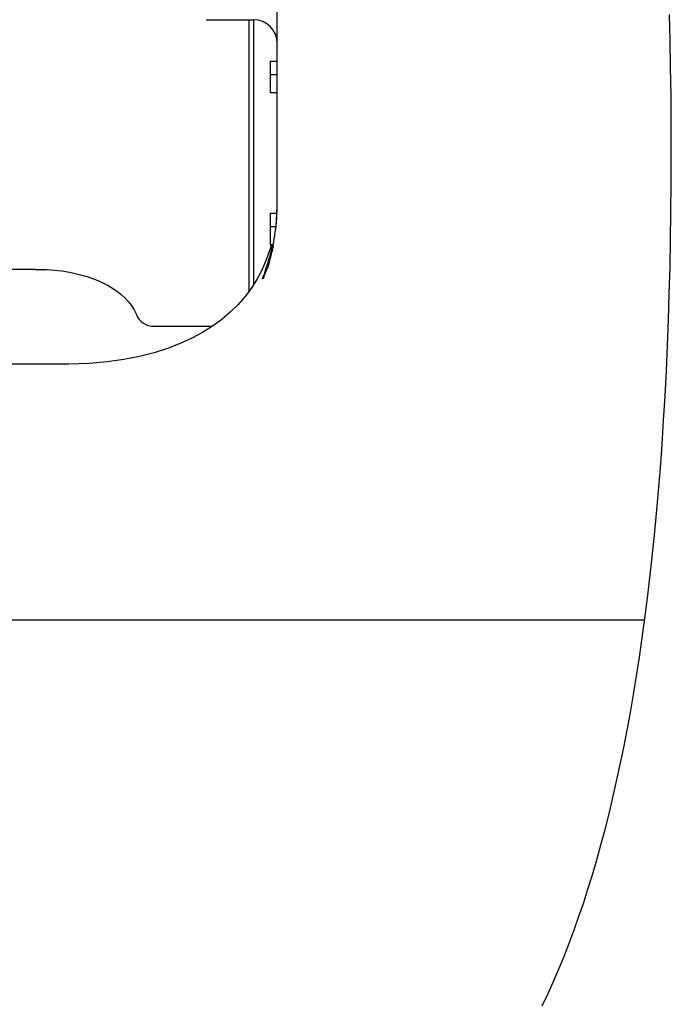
# Model space of a CAD drawing. Header units: millimetres. Extents: x 7426 to 8300, y 124 to 421.
# Tile 16 of 135: x 7943 to 7950, y 232 to 242. Entities that reach past the tile are written whole.
import ezdxf

# ---------------------------------------------------------------- set-up
doc = ezdxf.new("R2010")
doc.units = ezdxf.units.MM
doc.layers.add('外形图', color=7, linetype='Continuous')

msp = doc.modelspace()

# ---------------------------------------------------------------- linework, layer by layer
at = {"layer": '外形图', "linetype": 'Continuous'}
for p, q in [((7945.9114, 240.2136), (7945.9114, 248.8042)), ((7945.1614, 242.1039), (7945.6614, 242.1039)), ((7945.6114, 242.1039), (7945.6114, 239.2379)), ((7945.6614, 242.1039), (7945.6614, 239.3102)), ((7945.9114, 241.6631), (7945.8364, 241.6631)), ((7945.8364, 241.6631), (7945.8364, 241.5229)), ((7945.9114, 241.5229), (7945.8364, 241.5229)), ((7945.8364, 241.5229), (7945.8364, 241.3329)), ((7945.9114, 241.3329), (7945.8364, 241.3329)), ((7945.9067, 240.0605), (7945.8364, 240.0605)), ((7945.8364, 240.0605), (7945.8364, 239.9203)), ((7945.8963, 239.9203), (7945.8364, 239.9203)), ((7945.8364, 239.9203), (7945.8364, 239.7303)), ((7945.8468, 239.7276), (7945.8361, 239.6868)), ((7945.8689, 239.7303), (7945.8364, 239.7303)), ((7943.3614, 239.4717), (7936.0614, 239.4717)), ((7944.6102, 238.8717), (7945.2265, 238.8717)), ((7949.7853, 235.7717), (7934.9614, 235.7717))]:
    msp.add_line(p, q, dxfattribs=at)
for points in [[(7948.7053, 231.7054), (7948.7642, 231.829), (7948.8218, 231.9559), (7948.8779, 232.0862), (7948.9328, 232.2197), (7948.9863, 232.3565), (7949.0385, 232.4966), (7949.0894, 232.6397), (7949.139, 232.7858), (7949.1873, 232.9354), (7949.2344, 233.0882), (7949.2801, 233.2441), (7949.3247, 233.4035), (7949.3679, 233.5662), (7949.4097, 233.7318), (7949.4504, 233.9012), (7949.4898, 234.0739), (7949.5278, 234.2497), (7949.5647, 234.4294), (7949.6003, 234.6126), (7949.6346, 234.7989), (7949.6678, 234.9895), (7949.6997, 235.1841), (7949.7304, 235.3825), (7949.7599, 235.5852), (7949.7882, 235.7925), (7949.8152, 236.0038), (7949.841, 236.2193), (7949.8656, 236.4406), (7949.889, 236.6672), (7949.9109, 236.8975), (7949.9316, 237.1335), (7949.951, 237.3768), (7949.969, 237.625), (7949.9855, 237.8776), (7950.0006, 238.136), (7950.0142, 238.4003), (7950.0262, 238.6679), (7950.0366, 238.939), (7950.0456, 239.2169), (7950.0529, 239.4983), (7950.0587, 239.7823), (7950.0629, 240.0755), (7950.0656, 240.3806), (7950.0665, 240.6903), (7950.0657, 240.9966), (7950.0633, 241.3012), (7950.0596, 241.6025), (7950.0547, 241.8897), (7950.0491, 242.1598)], [(7945.8361, 239.6868), (7945.7959, 239.5705), (7945.749, 239.4633)], [(7945.749, 239.4633), (7945.6961, 239.3644), (7945.6359, 239.2704), (7945.5687, 239.1814), (7945.4953, 239.0982), (7945.4141, 239.0187), (7945.3252, 238.9436), (7945.2291, 238.8733), (7945.1239, 238.807), (7945.01, 238.7454), (7944.8877, 238.6891), (7944.7549, 238.6377), (7944.6125, 238.5922), (7944.4603, 238.5533), (7944.2942, 238.5207), (7944.1164, 238.4961), (7943.9263, 238.4803), (7943.7152, 238.4729), (7943.4872, 238.4715), (7943.2384, 238.4713), (7942.9484, 238.4701)]]:
    msp.add_lwpolyline(points, dxfattribs=at)
for centre, radius, start, end in [((7945.6614, 241.8539), 0.25, 0, 90), ((7942.1048, 240.2109), 3.8066, 355.17987, 0.04095), ((7943.0524, 240.2103), 2.859, 354.64313, 0.06756), ((7943.3971, 240.1807), 2.513, 352.73306, 354.58127), ((7943.6444, 240.1477), 2.2635, 349.3647, 352.7704), ((7943.7406, 240.1768), 2.1683, 347.97767, 348.10998), ((7943.8473, 240.1113), 2.0574, 349.16575, 349.31786), ((7944.6102, 239.0717), 0.2, 202.63752, 270)]:
    msp.add_arc(centre, radius, start, end, dxfattribs=at)
for points, knots in [([(7945.7575, 239.3717), (7945.7494, 239.3717), (7945.7829, 239.4221), (7945.7853, 239.4704), (7945.8323, 239.5902), (7945.8505, 239.6748), (7945.8613, 239.7251)], [0, 0, 0, 0, 0.0659052, 0.2640288, 0.580787, 1, 1, 1, 1]), ([(7945.868, 239.7245), (7945.8584, 239.6742), (7945.8368, 239.5888), (7945.8065, 239.4708), (7945.7721, 239.419), (7945.7663, 239.3717), (7945.7575, 239.3717)], [0, 0, 0, 0, 0.4149319, 0.7292132, 0.9286894, 1, 1, 1, 1]), ([(7943.3614, 239.4717), (7943.4684, 239.4717), (7943.8544, 239.4504), (7944.3138, 239.2628), (7944.4256, 238.9947)], [0, 0, 0, 0, 0.2692848, 1, 1, 1, 1])]:
    msp.add_open_spline(points, degree=3, knots=knots, dxfattribs=at)

doc.saveas('drawing.dxf')
